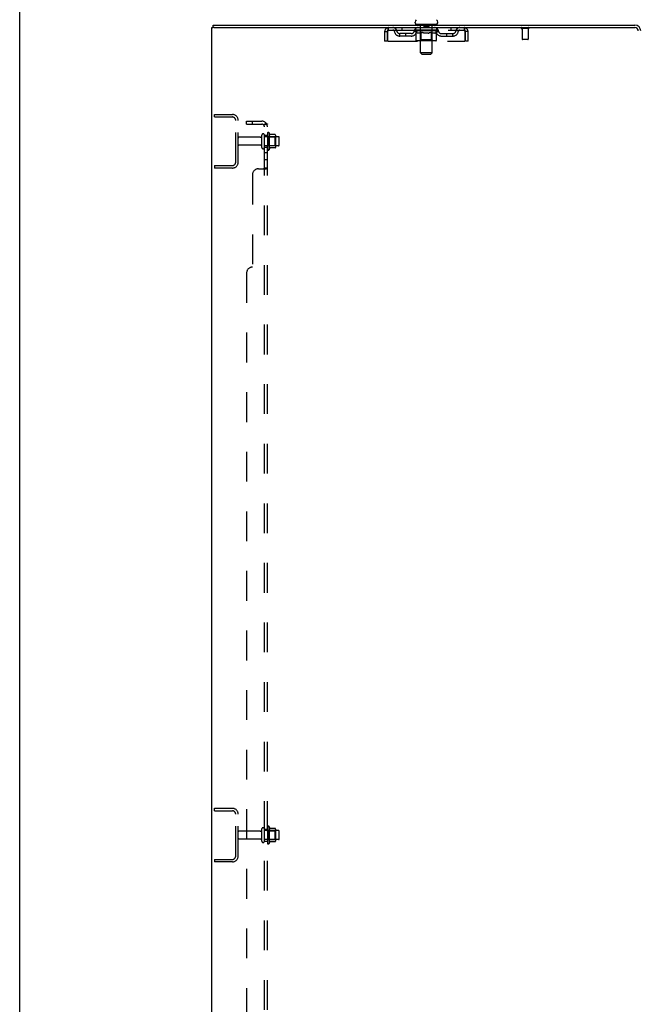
# Model space of a CAD drawing. Header units: inches. Extents: x 0 to 227, y 0 to 147.
# Tile 6 of 78: x 0 to 26, y 68 to 109. Entities that reach past the tile are written whole.
import ezdxf

# ---------------------------------------------------------------- set-up
doc = ezdxf.new("R2010")
doc.units = ezdxf.units.IN
doc.header["$LTSCALE"] = 12.505625
doc.header["$MEASUREMENT"] = 0
doc.linetypes.add('HIDDEN', pattern=[0.2, 0.1, -0.1])
doc.layers.get('0').update_dxf_attribs({"linetype": 'CONTINUOUS'})
doc.layers.add('DEFAULT_2', color=8, linetype='HIDDEN')
doc.layers.add('SUBPANEL', color=7, linetype='CONTINUOUS')

msp = doc.modelspace()

# ---------------------------------------------------------------- linework, layer by layer
at = {"color": 7, "linetype": 'Continuous'}
for p, q in [((0, 0), (0, 147.125)), ((16.593, 109.092), (16.593, 109.129)), ((17.543, 109.092), (17.543, 109.129)), ((8.12, 108.898), (8.12, 109.002)), ((8.158, 108.898), (8.124, 108.898)), ((16.63, 109.032), (16.63, 109.002)), ((17.505, 109.032), (16.63, 109.032)), ((17.505, 109.032), (17.505, 109.002))]:
    msp.add_line(p, q, dxfattribs=at)
at = {"color": 3, "linetype": 'Continuous'}
for p, q in [((8.068, 41.106), (8.068, 108.898)), ((8.068, 108.898), (8.124, 108.898)), ((8.12, 109.002), (25.821, 109.002)), ((8.158, 108.898), (25.821, 108.898))]:
    msp.add_line(p, q, dxfattribs=at)
at = {"color": 7, "linetype": 'Continuous'}
for centre, radius, start, end in [((16.718, 109.129), 0.125, 126.7414, 180), ((17.418, 109.129), 0.125, 0, 53.2586), ((16.653, 109.092), 0.06, 180, 270), ((17.483, 109.092), 0.06, 270, 360)]:
    msp.add_arc(centre, radius, start, end, dxfattribs=at)
at = {"color": 3, "linetype": 'Continuous'}
for radius in [0.246, 0.142]:
    msp.add_arc((25.821, 108.755), radius, 0, 90, dxfattribs=at)
at = {"layer": 'DEFAULT_2', "color": 8, "linetype": 'HIDDEN'}
for p, q in [((15.318, 108.731), (15.318, 108.335)), ((15.318, 108.731), (15.422, 108.731)), ((15.422, 108.731), (15.422, 108.335)), ((15.452, 108.335), (15.452, 108.731)), ((15.485, 108.794), (15.485, 108.898)), ((15.485, 108.794), (18.651, 108.794)), ((16.036, 108.898), (16.036, 108.794)), ((16.562, 108.756), (16.562, 108.794)), ((16.641, 108.701), (16.562, 108.756)), ((17.574, 108.756), (16.562, 108.756)), ((16.569, 108.788), (16.569, 108.794)), ((16.576, 108.786), (16.576, 108.788)), ((16.576, 108.786), (17.559, 108.786)), ((16.583, 108.786), (16.583, 108.788)), ((16.584, 108.786), (16.584, 108.788)), ((16.592, 108.788), (16.592, 108.794)), ((16.605, 108.786), (16.605, 108.788)), ((16.607, 108.786), (16.607, 108.788)), ((16.629, 108.788), (16.629, 108.794)), ((16.63, 108.794), (16.63, 108.898)), ((16.641, 108.786), (16.641, 108.788)), ((16.641, 108.377), (16.641, 108.701)), ((16.641, 108.701), (16.652, 108.693)), ((16.643, 108.786), (16.643, 108.788)), ((16.806, 108.788), (16.645, 108.788)), ((16.68, 108.788), (16.68, 108.794)), ((16.681, 108.786), (16.681, 108.788)), ((16.682, 108.786), (16.682, 108.788)), ((16.684, 108.786), (16.684, 108.788)), ((16.69, 108.786), (16.69, 108.788)), ((16.69, 108.786), (16.69, 108.788)), ((16.693, 108.786), (16.693, 108.788)), ((16.695, 108.786), (16.695, 108.789)), ((16.699, 108.786), (16.699, 108.788)), ((16.71, 108.786), (16.71, 108.788)), ((16.725, 108.786), (16.725, 108.79)), ((16.725, 108.786), (16.725, 108.788)), ((16.741, 108.786), (16.741, 108.788)), ((16.742, 108.788), (16.742, 108.794)), ((16.75, 108.786), (16.75, 108.788)), ((16.753, 108.786), (16.753, 108.788)), ((16.761, 108.786), (16.761, 108.788)), ((16.77, 108.786), (16.77, 108.791)), ((16.782, 108.786), (16.782, 108.788)), ((16.785, 108.786), (16.785, 108.788)), ((16.806, 108.786), (16.806, 108.788)), ((16.81, 109.032), (16.81, 109.002)), ((16.86, 108.788), (16.81, 108.788)), ((16.815, 108.788), (16.815, 108.794)), ((16.818, 108.379), (16.818, 108.754)), ((16.819, 107.842), (16.819, 109.002)), ((16.82, 108.786), (16.82, 108.788)), ((16.824, 108.786), (16.824, 108.788)), ((16.829, 108.786), (16.829, 108.792)), ((16.832, 108.786), (16.832, 108.788)), ((16.841, 108.786), (16.841, 108.788)), ((16.855, 108.701), (16.844, 108.693)), ((16.855, 108.377), (16.855, 108.701)), ((16.855, 108.701), (16.878, 108.693)), ((16.86, 108.786), (16.86, 108.788)), ((16.92, 108.788), (16.873, 108.788)), ((16.889, 108.786), (16.889, 108.788)), ((16.895, 108.788), (16.895, 108.794)), ((16.898, 108.786), (16.898, 108.788)), ((16.899, 108.786), (16.899, 108.793)), ((16.902, 108.786), (16.902, 108.788)), ((16.908, 108.786), (16.908, 108.788)), ((16.92, 108.786), (16.92, 108.788)), ((16.984, 108.788), (16.941, 108.788)), ((16.951, 108.786), (16.951, 108.788)), ((16.963, 109.022), (16.963, 108.942)), ((17.163, 108.932), (16.973, 108.932)), ((16.976, 108.788), (17.068, 108.794)), ((16.98, 108.788), (16.98, 108.794)), ((16.98, 108.788), (16.98, 108.794)), ((16.98, 108.794), (16.98, 108.794)), ((16.98, 108.786), (16.98, 108.788)), ((16.983, 108.786), (16.983, 108.789)), ((16.984, 108.786), (16.984, 108.788)), ((16.985, 108.786), (16.985, 108.788)), ((17.051, 108.788), (17.013, 108.788)), ((17.017, 108.786), (17.017, 108.788)), ((17.051, 108.786), (17.051, 108.788)), ((17.066, 108.788), (17.066, 108.788)), ((17.066, 108.786), (17.066, 108.788)), ((17.066, 108.786), (17.066, 108.788)), ((17.068, 108.788), (17.068, 108.794)), ((17.068, 108.794), (17.159, 108.788)), ((17.07, 108.786), (17.07, 108.788)), ((17.07, 108.786), (17.07, 108.788)), ((17.07, 108.788), (17.07, 108.788)), ((17.084, 108.786), (17.084, 108.788)), ((17.084, 108.788), (17.123, 108.788)), ((17.119, 108.786), (17.119, 108.788)), ((17.151, 108.786), (17.151, 108.788)), ((17.151, 108.786), (17.151, 108.788)), ((17.151, 108.788), (17.195, 108.788)), ((17.152, 108.786), (17.152, 108.789)), ((17.155, 108.788), (17.155, 108.794)), ((17.155, 108.794), (17.156, 108.794)), ((17.155, 108.786), (17.155, 108.788)), ((17.156, 108.788), (17.156, 108.794)), ((17.173, 109.022), (17.173, 108.942)), ((17.184, 108.786), (17.184, 108.788)), ((17.216, 108.786), (17.216, 108.788)), ((17.216, 108.788), (17.263, 108.788)), ((17.228, 108.786), (17.228, 108.788)), ((17.234, 108.786), (17.234, 108.788)), ((17.236, 108.786), (17.236, 108.793)), ((17.238, 108.786), (17.238, 108.788)), ((17.241, 108.788), (17.241, 108.794)), ((17.247, 108.786), (17.247, 108.788)), ((17.283, 108.702), (17.259, 108.694)), ((17.276, 108.786), (17.276, 108.788)), ((17.276, 108.788), (17.325, 108.788)), ((17.283, 108.377), (17.283, 108.702)), ((17.283, 108.702), (17.295, 108.694)), ((17.295, 108.786), (17.295, 108.788)), ((17.304, 108.786), (17.304, 108.788)), ((17.307, 108.786), (17.307, 108.792)), ((17.312, 108.786), (17.312, 108.788)), ((17.315, 108.786), (17.315, 108.788)), ((17.317, 107.842), (17.317, 109.002)), ((17.318, 108.379), (17.318, 108.754)), ((17.321, 108.788), (17.321, 108.794)), ((17.325, 109.032), (17.325, 109.002)), ((17.329, 108.786), (17.329, 108.788)), ((17.329, 108.788), (17.574, 108.788)), ((17.351, 108.786), (17.351, 108.788)), ((17.353, 108.786), (17.353, 108.788)), ((17.366, 108.786), (17.366, 108.791)), ((17.375, 108.786), (17.375, 108.788)), ((17.382, 108.786), (17.382, 108.788)), ((17.385, 108.786), (17.385, 108.788)), ((17.393, 108.788), (17.393, 108.794)), ((17.394, 108.786), (17.394, 108.788)), ((17.411, 108.786), (17.411, 108.79)), ((17.411, 108.786), (17.411, 108.788)), ((17.425, 108.786), (17.425, 108.788)), ((17.437, 108.786), (17.437, 108.788)), ((17.44, 108.786), (17.44, 108.789)), ((17.443, 108.786), (17.443, 108.788)), ((17.446, 108.786), (17.446, 108.788)), ((17.446, 108.786), (17.446, 108.788)), ((17.451, 108.786), (17.451, 108.788)), ((17.454, 108.786), (17.454, 108.788)), ((17.454, 108.786), (17.454, 108.788)), ((17.456, 108.788), (17.456, 108.794)), ((17.477, 108.791), (17.573, 108.792)), ((17.477, 108.788), (17.477, 108.791)), ((17.497, 108.702), (17.485, 108.694)), ((17.492, 108.786), (17.492, 108.788)), ((17.495, 108.786), (17.495, 108.788)), ((17.497, 108.702), (17.574, 108.756)), ((17.497, 108.377), (17.497, 108.702)), ((17.505, 108.794), (17.505, 108.898)), ((17.506, 108.788), (17.506, 108.794)), ((17.529, 108.786), (17.529, 108.788)), ((17.53, 108.786), (17.53, 108.788)), ((17.543, 108.788), (17.543, 108.794)), ((17.551, 108.786), (17.551, 108.788)), ((17.552, 108.786), (17.552, 108.788)), ((17.559, 108.786), (17.559, 108.788)), ((17.566, 108.788), (17.566, 108.794)), ((17.573, 108.788), (17.573, 108.792)), ((17.574, 108.756), (17.574, 108.788)), ((18.099, 108.898), (18.099, 108.794)), ((18.651, 108.898), (18.651, 108.794)), ((18.684, 108.731), (18.684, 108.335)), ((18.714, 108.335), (18.714, 108.731)), ((18.818, 108.731), (18.714, 108.731)), ((18.818, 108.335), (18.818, 108.731)), ((21.356, 108.855), (21.072, 108.855)), ((21.09, 108.855), (21.09, 108.408)), ((21.338, 108.855), (21.338, 108.408)), ((15.422, 108.335), (15.318, 108.335)), ((15.452, 108.335), (18.684, 108.335)), ((15.953, 108.543), (15.953, 108.647)), ((16.436, 108.647), (15.953, 108.647)), ((16.436, 108.543), (15.953, 108.543)), ((16.203, 108.543), (16.203, 108.647)), ((16.663, 108.686), (16.652, 108.693)), ((16.674, 108.68), (16.663, 108.686)), ((16.685, 108.675), (16.674, 108.681)), ((17.462, 108.347), (16.675, 108.347)), ((16.695, 108.671), (16.685, 108.675)), ((16.706, 108.667), (16.695, 108.671)), ((16.789, 108.667), (16.706, 108.667)), ((16.818, 108.379), (16.786, 108.347)), ((16.789, 108.667), (16.8, 108.671)), ((16.811, 108.675), (16.8, 108.671)), ((16.822, 108.681), (16.811, 108.675)), ((17.318, 108.379), (16.818, 108.379)), ((16.833, 108.687), (16.821, 108.681)), ((16.844, 108.693), (16.832, 108.687)), ((16.864, 108.351), (16.862, 108.353)), ((16.868, 108.348), (16.866, 108.349)), ((16.87, 108.348), (16.868, 108.348)), ((16.872, 108.347), (16.87, 108.348)), ((16.901, 108.686), (16.878, 108.693)), ((16.923, 108.68), (16.9, 108.687)), ((16.945, 108.675), (16.922, 108.68)), ((16.967, 108.671), (16.945, 108.675)), ((16.989, 108.667), (16.967, 108.671)), ((17.147, 108.667), (16.989, 108.667)), ((17.147, 108.667), (17.169, 108.671)), ((17.192, 108.675), (17.169, 108.671)), ((17.214, 108.681), (17.191, 108.675)), ((17.237, 108.687), (17.214, 108.681)), ((17.259, 108.694), (17.236, 108.687)), ((17.306, 108.687), (17.294, 108.694)), ((17.318, 108.68), (17.306, 108.687)), ((17.329, 108.675), (17.318, 108.681)), ((17.318, 108.379), (17.35, 108.347)), ((17.341, 108.671), (17.329, 108.675)), ((17.352, 108.667), (17.34, 108.671)), ((17.427, 108.667), (17.352, 108.667)), ((17.427, 108.667), (17.438, 108.671)), ((17.45, 108.675), (17.438, 108.671)), ((17.461, 108.681), (17.45, 108.675)), ((17.473, 108.687), (17.461, 108.681)), ((17.485, 108.694), (17.473, 108.687)), ((17.699, 108.647), (18.182, 108.647)), ((17.699, 108.543), (18.182, 108.543)), ((17.932, 108.543), (17.932, 108.647)), ((18.182, 108.543), (18.182, 108.647)), ((18.818, 108.335), (18.714, 108.335)), ((21.328, 108.398), (21.1, 108.398)), ((16.879, 107.782), (16.819, 107.842)), ((17.317, 107.842), (16.819, 107.842)), ((16.879, 107.782), (17.257, 107.782)), ((17.257, 107.782), (17.317, 107.842)), ((8.172, 105.148), (8.172, 105.252)), ((8.172, 105.252), (8.925, 105.252)), ((8.172, 105.148), (8.925, 105.148)), ((9.068, 103.248), (9.068, 105.005)), ((9.172, 103.248), (9.172, 105.005)), ((10.099, 104.292), (9.202, 104.292)), ((10.162, 103.869), (10.162, 104.384)), ((10.272, 103.869), (10.272, 104.384)), ((10.867, 104.314), (10.272, 104.314)), ((10.397, 104.461), (10.397, 103.792)), ((10.417, 104.31), (10.397, 104.33)), ((10.417, 104.31), (10.417, 103.943)), ((10.417, 104.31), (10.713, 104.31)), ((10.467, 104.482), (10.467, 103.771)), ((10.722, 104.404), (10.495, 104.404)), ((10.713, 104.31), (10.733, 104.33)), ((10.713, 104.31), (10.713, 103.943)), ((10.733, 104.382), (10.733, 103.871)), ((10.897, 103.969), (10.897, 104.284)), ((10.099, 103.962), (9.202, 103.962)), ((10.867, 103.939), (10.272, 103.939)), ((10.417, 103.943), (10.397, 103.923)), ((10.417, 103.943), (10.713, 103.943)), ((10.722, 103.849), (10.495, 103.849)), ((10.713, 103.943), (10.733, 103.923)), ((8.172, 103.106), (8.172, 103.002)), ((8.172, 103.106), (8.925, 103.106)), ((8.925, 103.002), (8.172, 103.002)), ((8.172, 76.023), (8.172, 76.127)), ((8.172, 76.127), (8.925, 76.127)), ((8.172, 76.023), (8.925, 76.023)), ((9.068, 74.123), (9.068, 75.88)), ((9.172, 74.123), (9.172, 75.88)), ((10.162, 74.744), (10.162, 75.259)), ((10.272, 74.744), (10.272, 75.259)), ((10.397, 75.336), (10.397, 74.667)), ((10.467, 75.357), (10.467, 74.646)), ((10.722, 75.279), (10.495, 75.279)), ((10.733, 75.257), (10.733, 74.746)), ((10.099, 75.167), (9.202, 75.167)), ((10.099, 74.837), (9.202, 74.837)), ((10.867, 75.189), (10.272, 75.189)), ((10.867, 74.814), (10.272, 74.814)), ((10.417, 75.185), (10.397, 75.205)), ((10.417, 74.818), (10.397, 74.798)), ((10.417, 75.185), (10.417, 74.818)), ((10.417, 75.185), (10.713, 75.185)), ((10.417, 74.818), (10.713, 74.818)), ((10.713, 75.185), (10.733, 75.205)), ((10.713, 75.185), (10.713, 74.818)), ((10.713, 74.818), (10.733, 74.798)), ((10.897, 74.844), (10.897, 75.159)), ((10.722, 74.724), (10.495, 74.724)), ((8.172, 73.981), (8.172, 73.877)), ((8.172, 73.981), (8.925, 73.981)), ((8.925, 73.877), (8.172, 73.877))]:
    msp.add_line(p, q, dxfattribs=at)
for points in [[(15.452, 108.731), (15.454, 108.749), (15.456, 108.768), (15.459, 108.786), (15.461, 108.803), (15.464, 108.819), (15.466, 108.835), (15.468, 108.849), (15.471, 108.861), (15.473, 108.872), (15.475, 108.881), (15.478, 108.888), (15.48, 108.893), (15.482, 108.897), (15.485, 108.898)], [(15.452, 108.731), (15.454, 108.738), (15.456, 108.745), (15.459, 108.751), (15.461, 108.758), (15.464, 108.764), (15.466, 108.77), (15.468, 108.775), (15.471, 108.78), (15.473, 108.784), (15.475, 108.787), (15.478, 108.79), (15.48, 108.792), (15.482, 108.793), (15.485, 108.794)], [(18.651, 108.898), (18.653, 108.897), (18.655, 108.893), (18.658, 108.888), (18.66, 108.881), (18.663, 108.872), (18.665, 108.861), (18.667, 108.849), (18.67, 108.835), (18.672, 108.819), (18.674, 108.803), (18.677, 108.786), (18.679, 108.768), (18.681, 108.749), (18.684, 108.731)], [(18.651, 108.794), (18.653, 108.793), (18.655, 108.792), (18.658, 108.79), (18.66, 108.787), (18.663, 108.784), (18.665, 108.78), (18.667, 108.775), (18.67, 108.77), (18.672, 108.764), (18.674, 108.758), (18.677, 108.751), (18.679, 108.745), (18.681, 108.738), (18.684, 108.731)], [(16.675, 108.347), (16.671, 108.348), (16.667, 108.348), (16.663, 108.349), (16.659, 108.351), (16.655, 108.353), (16.652, 108.355), (16.649, 108.358), (16.646, 108.361), (16.644, 108.365), (16.642, 108.369), (16.641, 108.373), (16.641, 108.377)], [(16.856, 108.369), (16.855, 108.373), (16.855, 108.377)], [(16.856, 108.365), (16.856, 108.369), (16.855, 108.373), (16.855, 108.377)], [(16.866, 108.349), (16.864, 108.351), (16.862, 108.353), (16.86, 108.355), (16.859, 108.358), (16.857, 108.361), (16.856, 108.365)], [(16.86, 108.355), (16.859, 108.358), (16.857, 108.361)], [(17.266, 108.347), (17.268, 108.348), (17.27, 108.348), (17.272, 108.349), (17.274, 108.351), (17.275, 108.353), (17.277, 108.355), (17.279, 108.358), (17.28, 108.361), (17.281, 108.365), (17.282, 108.369), (17.282, 108.373), (17.283, 108.377)], [(17.462, 108.347), (17.466, 108.348), (17.471, 108.348), (17.475, 108.349), (17.478, 108.351), (17.482, 108.353), (17.486, 108.355), (17.489, 108.358), (17.491, 108.361), (17.494, 108.365), (17.495, 108.369), (17.496, 108.373), (17.497, 108.377)]]:
    msp.add_lwpolyline(points, dxfattribs=at)
for centre, radius, start, end in [((15.485, 108.731), 0.167, 90, 180), ((15.485, 108.731), 0.063, 90, 180), ((15.664, 108.731), 0.167, 8.0716, 90), ((15.665, 108.731), 0.0625, 7.9863, 90), ((15.953, 108.772), 0.229, 187.9863, 270), ((15.953, 108.772), 0.125, 188.0716, 270), ((16.436, 108.772), 0.125, 270, 351.9284), ((16.436, 108.772), 0.229, 270, 352.0137), ((16.725, 108.731), 0.167, 90, 171.9284), ((16.725, 108.731), 0.0625, 90, 172.0137), ((16.786, 108.754), 0.0318, 0, 90), ((16.789, 109.002), 0.03, 0, 90), ((16.953, 109.022), 0.01, 0, 90), ((16.973, 108.942), 0.01, 180, 270), ((17.163, 108.942), 0.01, 270, 360), ((17.183, 109.022), 0.01, 90, 180), ((17.347, 109.002), 0.03, 90, 180), ((17.35, 108.754), 0.0318, 90, 180), ((17.41, 108.731), 0.167, 8.0716, 90), ((17.411, 108.731), 0.0625, 7.9863, 90), ((17.699, 108.772), 0.229, 187.9863, 270), ((17.699, 108.772), 0.125, 188.0716, 270), ((18.182, 108.772), 0.125, 270, 351.9284), ((18.182, 108.772), 0.229, 270, 352.0137), ((18.471, 108.731), 0.167, 90, 171.9284), ((18.471, 108.731), 0.0625, 90, 172.0137), ((18.651, 108.731), 0.167, 0, 90), ((18.651, 108.731), 0.063, 0, 90), ((21.072, 108.876), 0.0215, 90, 270), ((21.356, 108.876), 0.0215, 270, 90), ((21.1, 108.408), 0.01, 180, 270), ((21.328, 108.408), 0.01, 270, 360), ((8.925, 105.005), 0.246, 0, 90), ((8.925, 105.005), 0.142, 0, 90), ((9.202, 104.262), 0.03, 90, 180), ((10.099, 104.354), 0.0625, 270, 360), ((10.217, 104.384), 0.055, 360, 180), ((10.435, 104.461), 0.0384, 34.4497, 180), ((9.867, 104.127), 0.698, 23.9679, 30.6631), ((10.513, 104.414), 0.01, 203.9679, 270), ((10.722, 104.394), 0.01, 5.1938, 90), ((10.592, 104.382), 0.141, 0, 5.2081), ((10.867, 104.284), 0.03, 360, 90), ((9.202, 103.992), 0.03, 180, 270), ((10.099, 103.899), 0.0625, 0, 90), ((10.217, 103.869), 0.055, 180, 0), ((10.435, 103.792), 0.0384, 180, 325.5503), ((9.867, 104.127), 0.698, 329.3369, 336.0321), ((10.513, 103.839), 0.01, 90, 156.0321), ((10.722, 103.859), 0.01, 270, 354.8062), ((10.592, 103.871), 0.141, 354.7919, 360), ((10.867, 103.969), 0.03, 270, 0), ((8.925, 103.248), 0.246, 270, 360), ((8.925, 103.248), 0.142, 270, 360), ((8.925, 75.88), 0.246, 0, 90), ((8.925, 75.88), 0.142, 0, 90), ((10.099, 75.229), 0.0625, 270, 360), ((10.217, 75.259), 0.055, 360, 180), ((10.435, 75.336), 0.0384, 34.4497, 180), ((9.867, 75.002), 0.698, 23.9679, 30.6631), ((10.513, 75.289), 0.01, 203.9679, 270), ((10.722, 75.269), 0.01, 5.1938, 90), ((10.592, 75.257), 0.141, 0, 5.2081), ((9.202, 75.137), 0.03, 90, 180), ((9.202, 74.867), 0.03, 180, 270), ((10.099, 74.774), 0.0625, 0, 90), ((10.867, 75.159), 0.03, 360, 90), ((10.867, 74.844), 0.03, 270, 0), ((10.217, 74.744), 0.055, 180, 0), ((10.435, 74.667), 0.0384, 180, 325.5503), ((9.867, 75.002), 0.698, 329.3369, 336.0321), ((10.513, 74.714), 0.01, 90, 156.0321), ((10.722, 74.734), 0.01, 270, 354.8062), ((10.592, 74.746), 0.141, 354.7919, 360), ((8.925, 74.123), 0.246, 270, 360), ((8.925, 74.123), 0.142, 270, 360)]:
    msp.add_arc(centre, radius, start, end, dxfattribs=at)
for centre, major_axis, ratio, start_param, end_param in [((17.068, 108.794), (0.506, 0.005), 0.05963, 2.96643, 3.140963), ((16.546, 108.784), (0.158, 0), 0.060556, 0.430652, 1.470503), ((17.068, 108.794), (0.506, 0), 0.060556, -3.141593, -2.96706), ((16.546, 108.779), (0.158, 0.002), 0.05963, 1.376596, 1.469874), ((17.068, 108.794), (0.506, 0.011), 0.05688, 2.791345, 2.965878), ((16.581, 108.784), (0.158, -0.002), 0.05963, 0.605815, 1.645666), ((16.526, 108.784), (0.158, 0.002), 0.05963, 0.25549, 1.295341), ((17.068, 108.794), (0.506, -0.005), 0.05963, -2.96643, -2.791898), ((16.581, 108.779), (0.158, 0), 0.060556, 1.551758, 1.645036), ((16.526, 108.779), (0.158, 0.003), 0.05688, 1.20151, 1.294789), ((16.582, 108.781), (0.131, 0.001), 0.05963, 1.065228, 1.614276), ((16.566, 108.781), (0.131, 0.003), 0.05688, 0.890143, 1.43919), ((16.612, 108.781), (0.131, 0), 0.060556, 1.240391, 1.789438), ((17.068, 108.794), (0.506, 0.015), 0.052395, 2.616403, 2.790936), ((16.631, 108.784), (0.158, -0.003), 0.05688, 0.7809, 1.820751), ((16.523, 108.784), (0.158, 0.003), 0.05688, 0.080405, 1.120256), ((17.068, 108.794), (0.506, -0.011), 0.05688, -2.791345, -2.616812), ((16.631, 108.779), (0.158, -0.002), 0.05963, 1.72692, 1.820198), ((16.523, 108.779), (0.158, 0.005), 0.052395, 1.026568, 1.119847), ((16.566, 108.781), (0.131, 0.004), 0.052395, 0.715201, 1.264248), ((16.657, 108.781), (0.131, -0.001), 0.05963, 1.415553, 1.9646), ((17.068, 108.794), (0.506, 0.02), 0.046319, 2.441654, 2.616187), ((16.694, 108.784), (0.158, -0.005), 0.052395, 0.955842, 1.995693), ((16.537, 108.784), (0.158, 0.005), 0.052395, -0.094537, 0.945314), ((17.068, 108.794), (0.506, -0.015), 0.052395, -2.616403, -2.44187), ((16.694, 108.779), (0.158, -0.003), 0.05688, 1.902006, 1.995284), ((16.537, 108.779), (0.158, 0.006), 0.046319, 0.851819, 0.945098), ((16.58, 108.781), (0.131, 0.005), 0.046319, 0.540452, 1.089499), ((16.714, 108.781), (0.131, -0.003), 0.05688, 1.590638, 2.139686), ((17.068, 108.794), (0.506, 0.024), 0.038841, 2.267123, 2.441656), ((16.769, 108.784), (0.158, -0.006), 0.046319, 1.130591, 2.170442), ((16.567, 108.784), (0.158, 0.006), 0.046319, -0.269286, 0.770565), ((17.068, 108.794), (0.506, -0.02), 0.046319, -2.441654, -2.267121), ((16.769, 108.779), (0.158, -0.005), 0.052395, 2.076947, 2.170226), ((16.567, 108.779), (0.158, 0.007), 0.038841, 0.677289, 0.770567), ((16.61, 108.781), (0.131, 0.006), 0.038841, 0.365921, 0.914969), ((16.781, 108.781), (0.131, -0.004), 0.052395, 1.76558, 2.314627), ((17.068, 108.794), (0.506, 0.027), 0.030195, 2.09281, 2.267343), ((16.853, 108.784), (0.158, -0.007), 0.038841, 1.305122, 2.344973), ((16.611, 108.784), (0.158, 0.007), 0.038841, -0.443817, 0.596034), ((17.068, 108.794), (0.506, -0.024), 0.038841, -2.267123, -2.092591), ((16.853, 108.779), (0.158, -0.006), 0.046319, 2.251696, 2.344975), ((16.611, 108.779), (0.158, 0.008), 0.030195, 0.502975, 0.596254), ((16.653, 108.781), (0.131, 0.007), 0.030195, 0.191608, 0.740655), ((16.858, 108.781), (0.131, -0.005), 0.046319, 1.940329, 2.489376), ((16.67, 108.784), (0.158, 0.008), 0.030195, -0.61813, 0.421721), ((16.943, 108.784), (0.158, -0.008), 0.030195, 1.479435, 2.519286), ((17.068, 108.794), (0.506, 0.029), 0.020645, 1.918687, 2.09322), ((17.068, 108.794), (0.506, -0.027), 0.030195, -2.09281, -1.918277), ((16.943, 108.779), (0.158, -0.007), 0.038841, 2.426227, 2.519505), ((16.67, 108.779), (0.158, 0.009), 0.020645, 0.328852, 0.422131), ((16.709, 108.781), (0.131, 0.007), 0.020645, 0.017485, 0.566532), ((16.94, 108.781), (0.131, -0.006), 0.038841, 2.11486, 2.663907), ((16.741, 108.784), (0.158, 0.009), 0.020645, -0.792253, 0.247598), ((17.037, 108.784), (0.158, -0.009), 0.020645, 1.653558, 2.693409), ((17.068, 108.794), (0.506, 0.03), 0.010478, 1.744704, 1.919237), ((17.068, 108.794), (0.506, -0.029), 0.020645, -1.918687, -1.744154), ((17.037, 108.779), (0.158, -0.008), 0.030195, 2.60054, 2.693819), ((16.741, 108.779), (0.158, 0.009), 0.010478, 0.154869, 0.248148), ((16.776, 108.781), (0.131, 0.008), 0.010478, 6.126688, 6.675735), ((17.027, 108.781), (0.131, -0.007), 0.030195, 2.289173, 2.83822), ((16.822, 108.784), (0.158, 0.009), 0.010478, -0.966236, -0.000846), ((17.132, 108.784), (0.158, -0.009), 0.010478, 1.827541, 2.867392), ((17.068, 108.794), (0.506, -0.03), 0.010478, -1.744704, -1.570171), ((17.132, 108.779), (0.158, -0.009), 0.020645, 2.774664, 2.867942), ((17.115, 108.781), (0.131, -0.007), 0.020645, 2.463296, 3.012344), ((17.003, 108.784), (0.158, 0.009), 0.010478, 0.274201, 1.314052), ((16.934, 108.781), (0.131, 0.008), 0.010478, -0.000483, 0.504314), ((16.91, 108.779), (0.158, 0.009), 0.010478, 0.099668, 0.192946), ((17.068, 108.794), (0.506, 0.03), 0.010478, -1.571421, -1.396888), ((17.225, 108.779), (0.158, -0.009), 0.010478, 2.948646, 3.041925), ((17.201, 108.781), (0.131, -0.008), 0.010478, 2.637279, 3.142076), ((17.098, 108.784), (0.158, 0.009), 0.020645, 0.448184, 1.488034), ((17.021, 108.781), (0.131, 0.007), 0.020645, 0.129249, 0.678296), ((17.003, 108.779), (0.158, 0.009), 0.020645, 0.273651, 0.366929), ((17.314, 108.784), (0.158, -0.009), 0.010478, -3.140747, -2.175357), ((17.068, 108.794), (0.506, 0.029), 0.020645, -1.397439, -1.222906), ((17.068, 108.794), (0.506, -0.03), 0.010478, 1.222355, 1.396888), ((17.192, 108.784), (0.158, 0.008), 0.030195, 0.622307, 1.662158), ((17.109, 108.781), (0.131, 0.007), 0.030195, 0.303372, 0.852419), ((17.359, 108.781), (0.131, -0.008), 0.010478, 2.749043, 3.29809), ((17.394, 108.784), (0.158, -0.009), 0.020645, 2.893995, 3.933846), ((17.098, 108.779), (0.158, 0.008), 0.030195, 0.447774, 0.541052), ((17.394, 108.779), (0.158, -0.009), 0.010478, 2.893445, 2.986723), ((17.068, 108.794), (0.506, 0.027), 0.030195, -1.223315, -1.048783), ((17.068, 108.794), (0.506, -0.029), 0.020645, 1.048373, 1.222906), ((17.283, 108.784), (0.158, 0.007), 0.038841, 0.79662, 1.836471), ((17.195, 108.781), (0.131, 0.006), 0.038841, 0.477686, 1.026733), ((17.426, 108.781), (0.131, -0.007), 0.020645, 2.57506, 3.124108), ((17.465, 108.784), (0.158, -0.008), 0.030195, 2.719872, 3.759723), ((17.366, 108.784), (0.158, 0.006), 0.046319, 0.971151, 2.011002), ((17.192, 108.779), (0.158, 0.007), 0.038841, 0.622087, 0.715366), ((17.465, 108.779), (0.158, -0.009), 0.020645, 2.719462, 2.812741), ((17.068, 108.794), (0.506, 0.024), 0.038841, -1.049002, -0.874469), ((17.068, 108.794), (0.506, -0.027), 0.030195, 0.87425, 1.048783), ((17.278, 108.781), (0.131, 0.005), 0.046319, 0.652216, 1.201263), ((17.441, 108.784), (0.158, 0.005), 0.052395, 1.1459, 2.185751), ((17.482, 108.781), (0.131, -0.007), 0.030195, 2.400937, 2.949985), ((17.524, 108.784), (0.158, -0.007), 0.038841, 2.545558, 3.585409), ((17.354, 108.781), (0.131, 0.004), 0.052395, 0.826965, 1.376012), ((17.283, 108.779), (0.158, 0.006), 0.046319, 0.796618, 0.889896), ((17.524, 108.779), (0.158, -0.008), 0.030195, 2.545339, 2.638617), ((17.504, 108.784), (0.158, 0.003), 0.05688, 1.320842, 2.360692), ((17.068, 108.794), (0.506, 0.02), 0.046319, -0.874471, -0.699939), ((17.068, 108.794), (0.506, -0.024), 0.038841, 0.699936, 0.874469), ((17.569, 108.784), (0.158, -0.006), 0.046319, 2.371028, 3.410879), ((17.526, 108.781), (0.131, -0.006), 0.038841, 2.226624, 2.775671), ((17.555, 108.784), (0.158, 0.002), 0.05963, 1.495927, 2.535778), ((17.422, 108.781), (0.131, 0.003), 0.05688, 1.001907, 1.550954), ((17.599, 108.784), (0.158, -0.005), 0.052395, 2.196279, 3.23613), ((17.555, 108.781), (0.131, -0.005), 0.046319, 2.052093, 2.601141), ((17.366, 108.779), (0.158, 0.005), 0.052395, 0.971367, 1.064645), ((17.59, 108.784), (0.158, 0), 0.060556, 2.364024, 2.71094), ((17.569, 108.779), (0.158, -0.007), 0.038841, 2.371026, 2.464304), ((17.612, 108.784), (0.158, -0.003), 0.05688, 2.021337, 3.061188), ((17.068, 108.794), (0.506, 0.015), 0.052395, -0.699723, -0.52519), ((17.609, 108.784), (0.158, -0.002), 0.05963, 1.846251, 2.886102), ((17.068, 108.794), (0.506, -0.02), 0.046319, 0.525406, 0.699939), ((17.479, 108.781), (0.131, 0.001), 0.05963, 1.176993, 1.72604), ((17.57, 108.781), (0.131, -0.004), 0.052395, 1.877344, 2.426392), ((17.523, 108.781), (0.131, 0), 0.060556, 1.352155, 1.901202), ((17.569, 108.781), (0.131, -0.003), 0.05688, 1.702402, 2.25145), ((17.554, 108.781), (0.131, -0.001), 0.05963, 1.527317, 2.076364), ((17.441, 108.779), (0.158, 0.003), 0.05688, 1.146309, 1.239587), ((17.599, 108.779), (0.158, -0.006), 0.046319, 2.196495, 2.289773), ((17.068, 108.794), (0.506, 0.011), 0.05688, -0.524781, -0.350248), ((17.068, 108.794), (0.506, -0.015), 0.052395, 0.350657, 0.52519), ((17.59, 108.779), (0.158, -0.002), 0.05963, 1.764997, 1.971333), ((17.504, 108.779), (0.158, 0.002), 0.05963, 1.321394, 1.414673), ((17.612, 108.779), (0.158, -0.005), 0.052395, 2.021746, 2.115024), ((17.068, 108.794), (0.506, 0.005), 0.05963, -0.349695, -0.175162), ((17.068, 108.794), (0.506, -0.011), 0.05688, 0.175715, 0.350248), ((17.555, 108.779), (0.158, 0), 0.060556, 1.496556, 1.589835), ((17.609, 108.779), (0.158, -0.003), 0.05688, 1.846804, 1.940083), ((17.068, 108.794), (0.506, -0.005), 0.05963, 6.27665, 6.458348), ((17.068, 108.794), (0.506, 0), 0.060556, -0.174533, -0.058352)]:
    msp.add_ellipse(centre, major_axis=major_axis, ratio=ratio, start_param=start_param, end_param=end_param, dxfattribs=at)
at = {"layer": 'SUBPANEL', "color": 8, "linetype": 'HIDDEN'}
for p, q in [((9.522, 104.845), (9.522, 104.97)), ((9.522, 104.97), (10.16, 104.97)), ((9.522, 104.845), (10.16, 104.845)), ((9.772, 104.845), (9.772, 104.97)), ((10.343, 104.884), (10.246, 104.805)), ((10.272, 45.158), (10.272, 104.845)), ((10.272, 104.845), (10.397, 104.845)), ((10.332, 104.845), (10.328, 104.845)), ((10.397, 45.158), (10.397, 104.845)), ((10.272, 104.377), (10.397, 104.377)), ((10.272, 103.877), (10.397, 103.877)), ((10.272, 103.648), (10.397, 103.648)), ((10.272, 103.367), (10.397, 103.367)), ((10.022, 102.97), (10.343, 102.97)), ((10.272, 103.006), (10.397, 103.006)), ((10.343, 102.97), (10.345, 102.972)), ((9.772, 102.72), (9.772, 98.845)), ((9.522, 98.595), (9.522, 51.408)), ((10.272, 75.252), (10.397, 75.252)), ((10.272, 74.752), (10.397, 74.752))]:
    msp.add_line(p, q, dxfattribs=at)
for points in [[(10.246, 104.805), (10.246, 104.805), (10.246, 104.806), (10.246, 104.807), (10.246, 104.808), (10.246, 104.809), (10.247, 104.81), (10.248, 104.811), (10.249, 104.813), (10.251, 104.814), (10.252, 104.816), (10.254, 104.818)], [(10.254, 104.818), (10.257, 104.822), (10.259, 104.824), (10.261, 104.826), (10.263, 104.828), (10.265, 104.831), (10.267, 104.833), (10.268, 104.835), (10.27, 104.838), (10.271, 104.84), (10.271, 104.842), (10.272, 104.844), (10.272, 104.845)], [(10.268, 104.822), (10.268, 104.822), (10.268, 104.822), (10.268, 104.822), (10.268, 104.823), (10.268, 104.823), (10.269, 104.823), (10.269, 104.823), (10.27, 104.824), (10.27, 104.824), (10.271, 104.824), (10.271, 104.825), (10.272, 104.825), (10.273, 104.825), (10.273, 104.826), (10.274, 104.826), (10.274, 104.826), (10.275, 104.827), (10.276, 104.827), (10.276, 104.827), (10.277, 104.828), (10.278, 104.828), (10.279, 104.828), (10.279, 104.829), (10.28, 104.829), (10.281, 104.829), (10.282, 104.83), (10.282, 104.83), (10.283, 104.831), (10.284, 104.831), (10.285, 104.831), (10.285, 104.832), (10.286, 104.832), (10.287, 104.832), (10.288, 104.833), (10.289, 104.833), (10.29, 104.834), (10.291, 104.834), (10.292, 104.834), (10.292, 104.835), (10.293, 104.835), (10.294, 104.835), (10.295, 104.836), (10.296, 104.836), (10.297, 104.837), (10.298, 104.837), (10.299, 104.837), (10.301, 104.838), (10.302, 104.838), (10.303, 104.838), (10.304, 104.839), (10.305, 104.839), (10.306, 104.839), (10.307, 104.84), (10.308, 104.84), (10.309, 104.841), (10.31, 104.841), (10.312, 104.841), (10.313, 104.841), (10.314, 104.842), (10.315, 104.842), (10.316, 104.842), (10.317, 104.843), (10.318, 104.843), (10.319, 104.843), (10.32, 104.843), (10.321, 104.844), (10.322, 104.844), (10.323, 104.844), (10.324, 104.844), (10.325, 104.844), (10.326, 104.845), (10.327, 104.845), (10.327, 104.845), (10.328, 104.845), (10.329, 104.845), (10.33, 104.845), (10.33, 104.845), (10.331, 104.845), (10.331, 104.845), (10.331, 104.845)], [(10.272, 104.825), (10.271, 104.825), (10.271, 104.825), (10.27, 104.824), (10.27, 104.824), (10.269, 104.824), (10.269, 104.823), (10.269, 104.823), (10.268, 104.823), (10.268, 104.823), (10.268, 104.822), (10.268, 104.822)], [(10.343, 104.884), (10.345, 104.882), (10.347, 104.88), (10.35, 104.878), (10.353, 104.876), (10.356, 104.874), (10.36, 104.872), (10.363, 104.87), (10.367, 104.869)], [(10.367, 104.869), (10.374, 104.866), (10.378, 104.864), (10.381, 104.863), (10.384, 104.861), (10.386, 104.859), (10.389, 104.858), (10.391, 104.856), (10.393, 104.854), (10.395, 104.852), (10.396, 104.85), (10.396, 104.849), (10.397, 104.847), (10.397, 104.845)], [(10.246, 102.97), (10.246, 102.972), (10.246, 102.974), (10.246, 102.976), (10.246, 102.977), (10.246, 102.979), (10.247, 102.98), (10.248, 102.982), (10.249, 102.983), (10.251, 102.985), (10.252, 102.986), (10.254, 102.987), (10.255, 102.989)], [(10.246, 102.979), (10.247, 102.98), (10.248, 102.982), (10.249, 102.983)], [(10.246, 102.97), (10.246, 102.972), (10.246, 102.974), (10.246, 102.976), (10.246, 102.977)], [(10.251, 102.985), (10.252, 102.986), (10.254, 102.987), (10.255, 102.989), (10.257, 102.99)], [(10.257, 102.99), (10.261, 102.993), (10.263, 102.994), (10.265, 102.996), (10.267, 102.997), (10.268, 102.998), (10.27, 103), (10.271, 103.001), (10.271, 103.003), (10.272, 103.004), (10.272, 103.006)], [(10.265, 102.996), (10.267, 102.997), (10.268, 102.998), (10.27, 103), (10.271, 103.001), (10.271, 103.003), (10.272, 103.004), (10.272, 103.006)], [(10.345, 102.972), (10.347, 102.974), (10.35, 102.975)], [(10.347, 102.974), (10.35, 102.975), (10.353, 102.977), (10.356, 102.978), (10.36, 102.98), (10.363, 102.981), (10.371, 102.984)], [(10.371, 102.984), (10.374, 102.986), (10.378, 102.987)], [(10.378, 102.987), (10.381, 102.989), (10.384, 102.99), (10.386, 102.992), (10.389, 102.994), (10.391, 102.996)], [(10.386, 102.992), (10.389, 102.994), (10.391, 102.996), (10.393, 102.998), (10.395, 102.999), (10.396, 103.001), (10.396, 103.003), (10.397, 103.004), (10.397, 103.006)], [(10.393, 102.998), (10.395, 102.999), (10.396, 103.001)], [(10.396, 103.003), (10.397, 103.004), (10.397, 103.006)]]:
    msp.add_lwpolyline(points, dxfattribs=at)
for centre, radius, start, end in [((10.16, 104.733), 0.237, 0, 90), ((10.16, 104.733), 0.112, 0, 90), ((10.022, 102.72), 0.25, 90, 180), ((9.772, 98.595), 0.25, 90, 180)]:
    msp.add_arc(centre, radius, start, end, dxfattribs=at)

doc.saveas('drawing.dxf')
